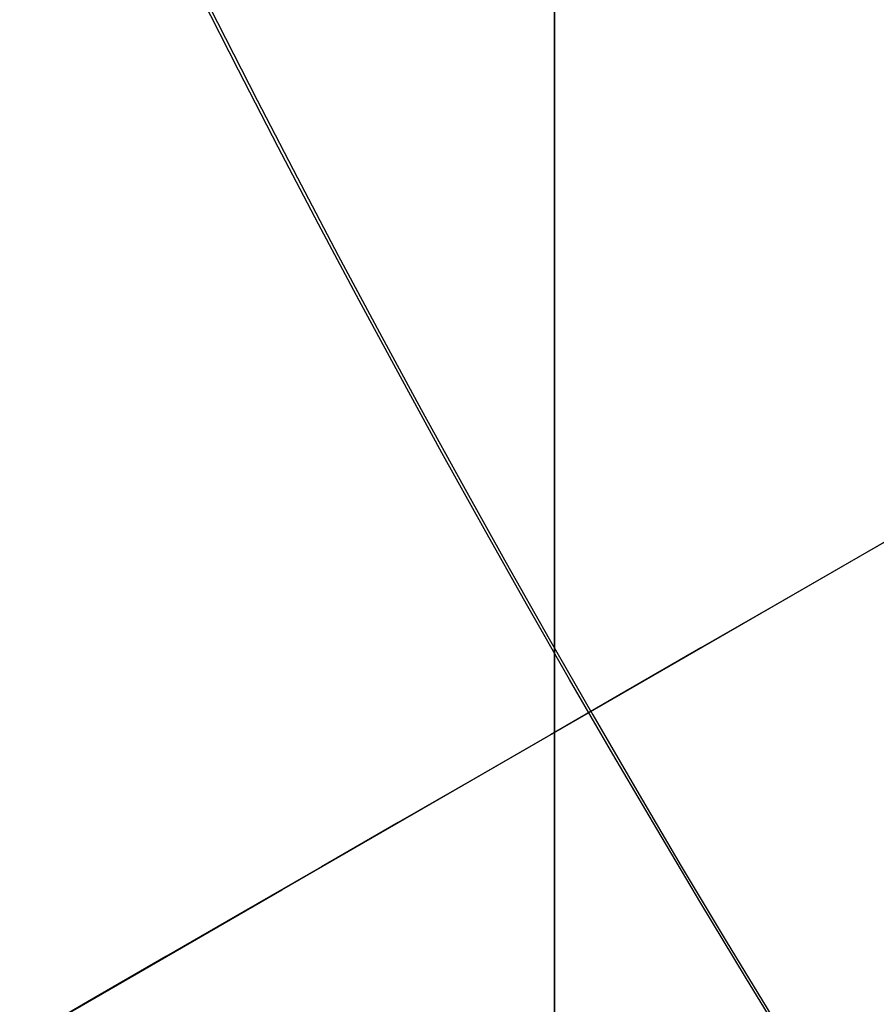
# Model space of a CAD drawing. Header units: millimetres. Extents: x -273 to 273, y -262 to 262.
# Tile 132 of 256: x -0.9511 to -0.8884, y -0.5464 to -0.4743. Entities that reach past the tile are written whole.
import ezdxf

# ---------------------------------------------------------------- set-up
doc = ezdxf.new("R2010")
doc.units = ezdxf.units.MM
doc.header["$MEASUREMENT"] = 0
doc.layers.add('Default', color=7, linetype='Continuous', true_color=0x000000)

# ---------------------------------------------------------------- blocks, each defined once
blk = doc.blocks.new('Block 01')
at = {"layer": 'Default', "color": 9, "true_color": 0xbfbfbf}
for points, knots in [([(-0.911993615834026, 1.174451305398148, 779.1962713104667), (-0.9119936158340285, 1.492886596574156, 768.9289814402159), (-0.9119936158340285, 1.820110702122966, 758.6619688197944), (-0.9119936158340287, 2.374785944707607, 741.7204278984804), (-0.9119936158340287, 2.597038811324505, 735.0457329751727), (-0.9119936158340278, 2.89189229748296, 726.3256905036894), (-0.9119936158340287, 2.961368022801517, 724.2802429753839), (-0.911993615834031, 3.16209042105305, 718.3958735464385), (-0.9119936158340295, 3.294091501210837, 714.5569755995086), (-0.911993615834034, 3.489170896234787, 708.9190809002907), (-0.911993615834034, 3.551600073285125, 707.1200660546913), (-0.9119936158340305, 3.76720525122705, 700.9210878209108), (-0.9119936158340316, 3.92115370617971, 696.5211448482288), (-0.9119936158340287, 4.162321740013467, 689.632839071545), (-0.9119936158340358, 4.249461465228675, 687.1444859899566), (-0.9119936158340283, 4.455211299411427, 681.2538729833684), (-0.9119936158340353, 4.57366242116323, 677.851601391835), (-0.911993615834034, 4.72692818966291, 673.3977936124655), (-0.9119936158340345, 4.762973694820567, 672.3463241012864), (-0.9119936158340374, 4.866620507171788, 669.3079617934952), (-0.9119936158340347, 4.93377514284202, 667.3210461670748), (-0.911993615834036, 5.031179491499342, 664.3960803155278), (-0.9119936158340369, 5.062193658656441, 663.4580676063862), (-0.9119936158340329, 5.1509889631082, 660.7487178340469), (-0.9119936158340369, 5.208084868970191, 658.9773482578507), (-0.9119936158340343, 5.290086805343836, 656.3701357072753), (-0.9119936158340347, 5.316063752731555, 655.5343420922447), (-0.9119936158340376, 5.39001494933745, 653.1208759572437), (-0.911993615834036, 5.437061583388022, 651.5431619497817), (-0.9119936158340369, 5.50368430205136, 649.221161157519), (-0.9119936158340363, 5.524639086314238, 648.4769338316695), (-0.9119936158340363, 5.583810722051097, 646.3279756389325), (-0.9119936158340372, 5.620856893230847, 644.923195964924), (-0.9119936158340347, 5.672188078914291, 642.855620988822), (-0.9119936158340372, 5.688155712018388, 642.1928921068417), (-0.9119936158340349, 5.732667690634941, 640.2788206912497), (-0.9119936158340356, 5.759800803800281, 639.0274248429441), (-0.9119936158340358, 5.795993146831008, 637.1852486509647), (-0.9119936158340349, 5.807029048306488, 636.5945367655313), (-0.9119936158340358, 5.845081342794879, 634.4308940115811), (-0.9119936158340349, 5.868228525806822, 632.8578354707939), (-0.9119936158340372, 5.895089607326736, 630.347309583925), (-0.9119936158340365, 5.902864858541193, 629.4099498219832), (-0.9119936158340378, 5.916953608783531, 626.7761057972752), (-0.9119936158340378, 5.917099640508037, 625.0794828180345), (-0.9119936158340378, 5.898611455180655, 622.612757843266), (-0.9119936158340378, 5.890164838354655, 621.842746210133), (-0.9119936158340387, 5.857404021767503, 619.6643214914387), (-0.9119936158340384, 5.825771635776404, 618.2558966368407), (-0.9119936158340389, 5.759504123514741, 616.2001587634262), (-0.9119936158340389, 5.735707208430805, 615.5526534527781), (-0.9119936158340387, 5.658376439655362, 613.7022987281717), (-0.9119936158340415, 5.596805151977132, 612.4996783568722), (-0.9119936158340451, 5.486780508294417, 610.7350559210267), (-0.9119936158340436, 5.448770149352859, 610.1725013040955), (-0.9119936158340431, 5.329822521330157, 608.5447912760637), (-0.9119936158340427, 5.240821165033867, 607.4801711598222), (-0.9119936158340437, 5.091999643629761, 605.9084780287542), (-0.9119936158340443, 5.041227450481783, 605.4005573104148), (-0.911993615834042, 4.884592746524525, 603.9117420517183), (-0.9119936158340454, 4.771454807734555, 602.9316276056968), (-0.911993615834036, 4.589513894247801, 601.4759070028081), (-0.9119936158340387, 4.527750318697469, 600.9993539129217), (-0.9119936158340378, 4.338534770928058, 599.5867161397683), (-0.9119936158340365, 4.205237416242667, 598.6514774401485), (-0.91199361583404, 3.996269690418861, 597.2554963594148), (-0.9119936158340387, 3.925547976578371, 596.7939139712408), (-0.9119936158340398, 3.709981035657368, 595.4152493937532), (-0.9119936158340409, 3.560957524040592, 594.4988948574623), (-0.911993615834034, 3.331312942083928, 593.1269882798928), (-0.9119936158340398, 3.253872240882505, 592.6708113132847), (-0.9119936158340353, 2.940996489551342, 590.8496583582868), (-0.9119936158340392, 2.69838485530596, 589.4860923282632), (-0.9119936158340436, 2.287010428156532, 587.2168322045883), (-0.911993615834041, 2.120698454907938, 586.3105700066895), (-0.9119936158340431, 1.619226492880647, 583.5938846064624), (-0.9119936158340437, 1.281285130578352, 581.7841854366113), (-0.9119936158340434, 0.7796433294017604, 579.0681718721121), (-0.9119936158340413, 0.6132270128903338, 578.1621333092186), (-0.9119936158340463, 0.1179122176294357, 575.4365306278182), (-0.9119936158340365, -0.2057423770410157, 573.6161620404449), (-0.9119936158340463, -0.6733937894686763, 570.8768504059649), (-0.9119936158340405, -0.8267712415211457, 569.9593601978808), (-0.911993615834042, -1.278800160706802, 567.1861831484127), (-0.9119936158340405, -1.56587443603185, 565.3286947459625), (-0.9119936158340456, -1.970381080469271, 562.525607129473), (-0.9119936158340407, -2.101686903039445, 561.5819373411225), (-0.9119936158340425, -2.485289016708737, 558.713283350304), (-0.9119936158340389, -2.72166445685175, 556.7861895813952), (-0.911993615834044, -3.046349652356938, 553.869712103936), (-0.9119936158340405, -3.150606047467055, 552.8820981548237), (-0.9119936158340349, -3.452441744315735, 549.8611813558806), (-0.9119936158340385, -3.63215064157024, 547.8260456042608), (-0.9119936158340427, -3.872576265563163, 544.7373753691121), (-0.9119936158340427, -3.948823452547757, 543.6850949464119), (-0.9119936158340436, -4.167429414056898, 540.4466592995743), (-0.911993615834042, -4.292664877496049, 538.2592411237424), (-0.911993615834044, -4.456377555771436, 534.9305893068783), (-0.911993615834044, -4.50767494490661, 533.790063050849), (-0.9119936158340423, -4.653769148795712, 530.2606409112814), (-0.9119936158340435, -4.734915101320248, 527.8710314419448), (-0.9119936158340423, -4.841270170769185, 524.2260686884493), (-0.9119936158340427, -4.874705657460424, 522.971050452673), (-0.9119936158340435, -4.954379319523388, 519.7506040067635), (-0.9119936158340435, -4.997178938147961, 517.785042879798), (-0.9119936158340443, -5.049892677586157, 515.140949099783), (-0.9119936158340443, -5.0629797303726, 514.4625377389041), (-0.9119936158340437, -5.101831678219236, 512.3911470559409), (-0.911993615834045, -5.12643570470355, 510.998124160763), (-0.9119936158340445, -5.16215651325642, 508.8901081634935), (-0.9119936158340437, -5.174006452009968, 508.1751452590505), (-0.9119936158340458, -5.209548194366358, 505.9926824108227), (-0.9119936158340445, -5.232582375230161, 504.5251555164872), (-0.9119936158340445, -5.266747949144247, 502.3048512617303), (-0.9119936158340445, -5.27821053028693, 501.5520923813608), (-0.9119936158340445, -5.31295063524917, 499.2555378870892), (-0.911993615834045, -5.335990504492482, 497.7117270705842), (-0.9119936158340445, -5.37083300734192, 495.3768162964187), (-0.9119936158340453, -5.382635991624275, 494.5857260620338), (-0.9119936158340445, -5.418711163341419, 492.1741849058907), (-0.9119936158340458, -5.443086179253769, 490.5537276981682), (-0.9119936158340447, -5.480473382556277, 488.1040194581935), (-0.9119936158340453, -5.493221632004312, 487.274771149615), (-0.9119936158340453, -5.532394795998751, 484.7494737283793), (-0.9119936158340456, -5.559188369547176, 483.05342551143), (-0.9119936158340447, -5.600623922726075, 480.4908564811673), (-0.9119936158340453, -5.61479925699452, 479.6243325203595), (-0.9119936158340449, -5.658458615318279, 476.9886369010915), (-0.9119936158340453, -5.68850820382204, 475.2194721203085), (-0.9119936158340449, -5.73513144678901, 472.5481081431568), (-0.9119936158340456, -5.751092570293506, 471.6459008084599), (-0.9119936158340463, -5.800251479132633, 468.9052952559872), (-0.9119936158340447, -5.834148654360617, 467.0669088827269), (-0.9119936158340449, -5.886734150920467, 464.2929469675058), (-0.9119936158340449, -5.904716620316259, 463.357359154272), (-0.9119936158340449, -5.960013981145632, 460.5194645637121), (-0.9119936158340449, -5.998104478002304, 458.617173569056), (-0.9119936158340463, -6.057061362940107, 455.7489439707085), (-0.9119936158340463, -6.07717757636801, 454.7829899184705), (-0.9119936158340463, -6.138878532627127, 451.8575620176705), (-0.9119936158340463, -6.181262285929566, 449.898106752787), (-0.911993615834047, -6.246633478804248, 446.9460749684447), (-0.911993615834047, -6.268872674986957, 445.9534809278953), (-0.9119936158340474, -6.336869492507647, 442.9524122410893), (-0.911993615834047, -6.383400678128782, 440.9439577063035), (-0.9119936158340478, -6.454861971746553, 437.9207263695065), (-0.9119936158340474, -6.479090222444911, 436.9059312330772), (-0.911993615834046, -6.552903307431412, 433.8432529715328), (-0.9119936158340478, -6.603190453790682, 431.7953901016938), (-0.9119936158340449, -6.680049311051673, 428.7157011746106), (-0.9119936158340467, -6.706009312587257, 427.6838573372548), (-0.9119936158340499, -6.811226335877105, 423.5326923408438), (-0.9119936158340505, -6.892049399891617, 420.4134216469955), (-0.9119936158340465, -7.029219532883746, 415.201948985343), (-0.9119936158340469, -7.084865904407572, 413.109724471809), (-0.9119936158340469, -7.225087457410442, 407.8749950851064), (-0.9119936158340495, -7.31016228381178, 404.7325100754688), (-0.9119936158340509, -7.424022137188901, 400.5442496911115), (-0.9119936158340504, -7.45249207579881, 399.498454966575), (-0.911993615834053, -7.537785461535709, 396.3675184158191), (-0.9119936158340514, -7.594668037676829, 394.282382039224), (-0.9119936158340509, -7.679757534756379, 391.1591057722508), (-0.9119936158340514, -7.708021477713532, 390.1209634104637), (-0.9119936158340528, -7.792382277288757, 387.0181774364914), (-0.911993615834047, -7.848367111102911, 384.9535345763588), (-0.9119936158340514, -7.931702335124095, 381.863418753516), (-0.9119936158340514, -7.959282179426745, 380.8379478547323), (-0.9119936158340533, -8.041306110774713, 377.7776060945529), (-0.9119936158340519, -8.09547247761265, 375.7427316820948), (-0.9119936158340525, -8.175690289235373, 372.6993076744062), (-0.9119936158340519, -8.202142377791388, 371.6907642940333), (-0.9119936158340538, -8.280530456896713, 368.684871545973), (-0.9119936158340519, -8.332026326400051, 366.687514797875), (-0.9119936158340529, -8.407865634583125, 363.7020254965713), (-0.9119936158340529, -8.432780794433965, 362.7139027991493), (-0.9119936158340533, -8.506338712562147, 359.7721749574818), (-0.9119936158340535, -8.55438076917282, 357.818559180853), (-0.9119936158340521, -8.624683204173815, 354.8999586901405), (-0.9119936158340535, -8.647686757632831, 353.934986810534), (-0.9119936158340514, -8.71532425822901, 351.0648503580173), (-0.9119936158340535, -8.759197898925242, 349.1596726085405), (-0.9119936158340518, -8.822908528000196, 346.3146257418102), (-0.9119936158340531, -8.843660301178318, 345.3747715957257), (-0.9119936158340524, -8.904390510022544, 342.5813629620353), (-0.9119936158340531, -8.943449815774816, 340.7277936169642), (-0.9119936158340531, -8.999617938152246, 337.960675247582), (-0.9119936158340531, -9.017812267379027, 337.0471422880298), (-0.9119936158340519, -9.070750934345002, 334.3333070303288), (-0.9119936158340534, -9.104418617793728, 332.5329892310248), (-0.9119936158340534, -9.152198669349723, 329.845883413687), (-0.9119936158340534, -9.167564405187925, 328.9591113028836), (-0.911993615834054, -9.211929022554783, 326.325403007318), (-0.911993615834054, -9.23969635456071, 324.5784518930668), (-0.9119936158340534, -9.278348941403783, 321.9711505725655), (-0.911993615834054, -9.290649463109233, 321.1108146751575), (-0.9119936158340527, -9.327343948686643, 318.4400776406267), (-0.9119936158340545, -9.350094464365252, 316.6296610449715), (-0.9119936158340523, -9.381135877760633, 313.871227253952), (-0.9119936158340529, -9.3911516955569, 312.9232220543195), (-0.9119936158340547, -9.41882697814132, 310.1099665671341), (-0.9119936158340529, -9.43450674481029, 308.2447043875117), (-0.9119936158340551, -9.453489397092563, 305.4614127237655), (-0.9119936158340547, -9.459033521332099, 304.54339014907), (-0.9119936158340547, -9.47792991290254, 300.9241268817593), (-0.9119936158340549, -9.485526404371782, 298.2228741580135), (-0.9119936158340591, -9.485971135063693, 293.759259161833), (-0.9119936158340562, -9.483026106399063, 291.996885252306), (-0.9119936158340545, -9.467556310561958, 287.6355809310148), (-0.9119936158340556, -9.45113783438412, 285.0366709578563), (-0.9119936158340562, -9.419143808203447, 281.5809323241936), (-0.9119936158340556, -9.410381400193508, 280.7240323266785), (-0.9119936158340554, -9.38169210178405, 278.1640177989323), (-0.9119936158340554, -9.35928399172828, 276.4609332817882), (-0.911993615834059, -9.320665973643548, 273.9107090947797), (-0.911993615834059, -9.307000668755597, 273.0635295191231), (-0.9119936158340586, -9.249186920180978, 269.6869061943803), (-0.9119936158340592, -9.19837710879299, 267.1575781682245), (-0.911993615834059, -9.062686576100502, 261.2722222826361), (-0.9119936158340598, -8.972087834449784, 257.9163246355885), (-0.9119936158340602, -8.868600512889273, 254.560815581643)], [-6.020184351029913e-12, -6.020184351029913e-12, -6.020184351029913e-12, -6.020184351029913e-12, 3.08170400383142, 3.08170400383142, 5.08524526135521, 5.08524526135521, 5.69923974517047, 5.69923974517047, 6.85160038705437, 6.85160038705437, 7.3916335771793, 7.3916335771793, 8.71243000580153, 8.71243000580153, 9.45939210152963, 9.45939210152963, 10.4806821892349, 10.4806821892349, 10.7963020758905, 10.7963020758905, 11.3927003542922, 11.3927003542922, 11.6742468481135, 11.6742468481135, 12.2059061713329, 12.2059061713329, 12.4567482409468, 12.4567482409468, 12.93023201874, 12.93023201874, 13.1535642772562, 13.1535642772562, 13.5750877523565, 13.5750877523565, 13.773930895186, 13.773930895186, 14.149361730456, 14.149361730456, 14.3265626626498, 14.3265626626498, 14.7983853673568, 14.7983853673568, 15.0794893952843, 15.0794893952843, 15.5881990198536, 15.5881990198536, 15.8190554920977, 15.8190554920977, 16.2413119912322, 16.2413119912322, 16.4354902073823, 16.4354902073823, 16.796292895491, 16.796292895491, 16.96521467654, 16.96521467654, 17.2852354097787, 17.2852354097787, 17.4381472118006, 17.4381472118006, 17.7337000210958, 17.7337000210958, 17.8776726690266, 17.8776726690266, 18.16074032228, 18.16074032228, 18.3006917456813, 18.3006917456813, 18.5789765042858, 18.5789765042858, 18.7176962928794, 18.7176962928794, 19.1329906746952, 19.1329906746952, 19.4093411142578, 19.4093411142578, 19.9616329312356, 19.9616329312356, 20.2380520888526, 20.2380520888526, 20.792946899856, 20.792946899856, 21.0721711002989, 21.0721711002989, 21.6364000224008, 21.6364000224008, 21.922445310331, 21.922445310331, 22.5053417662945, 22.5053417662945, 22.8035072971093, 22.8035072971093, 23.4168527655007, 23.4168527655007, 23.7335784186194, 23.7335784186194, 24.3912364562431, 24.3912364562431, 24.7339018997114, 24.7339018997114, 25.4514382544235, 25.4514382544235, 25.8281694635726, 25.8281694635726, 26.4180755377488, 26.4180755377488, 26.6216616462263, 26.6216616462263, 27.0396714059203, 27.0396714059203, 27.2542036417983, 27.2542036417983, 27.6945345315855, 27.6945345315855, 27.920393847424, 27.920393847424, 28.3835927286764, 28.3835927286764, 28.6209453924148, 28.6209453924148, 29.1071309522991, 29.1071309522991, 29.3559295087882, 29.3559295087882, 29.864793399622, 29.864793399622, 30.1247769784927, 30.1247769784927, 30.655584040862, 30.655584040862, 30.9262783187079, 30.9262783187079, 31.4778662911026, 31.4778662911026, 31.7585832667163, 31.7585832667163, 32.3293622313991, 32.3293622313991, 32.6191999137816, 32.6191999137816, 33.2071516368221, 33.2071516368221, 33.5049937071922, 33.5049937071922, 34.1076709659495, 34.1076709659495, 34.4121864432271, 34.4121864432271, 35.0267123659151, 35.0267123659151, 35.3363552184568, 35.3363552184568, 36.2724298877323, 36.2724298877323, 36.900309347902, 36.900309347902, 37.8433918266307, 37.8433918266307, 38.1572452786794, 38.1572452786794, 38.7830188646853, 38.7830188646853, 39.0945781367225, 39.0945781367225, 39.714203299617, 39.714203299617, 40.0219593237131, 40.0219593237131, 40.6326472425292, 40.6326472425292, 40.9353202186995, 40.9353202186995, 41.5347405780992, 41.5347405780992, 41.8312800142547, 41.8312800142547, 42.4175612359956, 42.4175612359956, 42.7071460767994, 42.7071460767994, 43.2788755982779, 43.2788755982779, 43.5609143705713, 43.5609143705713, 44.1171389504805, 44.1171389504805, 44.3912699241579, 44.3912699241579, 44.9314959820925, 44.9314959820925, 45.1975873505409, 45.1975873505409, 45.7217813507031, 45.7217813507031, 45.9799314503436, 45.9799314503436, 46.5231515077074, 46.5231515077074, 46.8075988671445, 46.8075988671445, 47.3672605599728, 47.3672605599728, 47.6427061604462, 47.6427061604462, 48.4531911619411, 48.4531911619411, 48.9819806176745, 48.9819806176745, 49.7617874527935, 49.7617874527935, 50.0189120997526, 50.0189120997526, 50.5299642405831, 50.5299642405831, 50.7841930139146, 50.7841930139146, 51.5432672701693, 51.5432672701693, 52.55056123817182, 52.55056123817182, 52.55056123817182, 52.55056123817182]), ([(-0.9119936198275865, -10.69344714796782, 254.5606253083), (-0.9119936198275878, -10.79714341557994, 257.9283351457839), (-0.9119936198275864, -10.88765990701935, 261.2872350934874), (-0.9119936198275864, -11.02321941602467, 267.1788808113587), (-0.9119936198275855, -11.0739769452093, 269.7114916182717), (-0.9119936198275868, -11.13171019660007, 273.0925060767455), (-0.9119936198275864, -11.1453545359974, 273.9407974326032), (-0.9119936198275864, -11.1839068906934, 276.4943772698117), (-0.9119936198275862, -11.20626750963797, 278.1997026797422), (-0.9119936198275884, -11.23488052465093, 280.7630777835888), (-0.9119936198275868, -11.24361657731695, 281.6211020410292), (-0.911993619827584, -11.27550100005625, 285.08134707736), (-0.9119936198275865, -11.29183002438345, 287.6836209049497), (-0.9119936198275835, -11.30714070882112, 292.0504794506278), (-0.9119936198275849, -11.31001908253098, 293.8150580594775), (-0.9119936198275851, -11.30940136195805, 298.284077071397), (-0.9119936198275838, -11.30169710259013, 300.988502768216), (-0.9119936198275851, -11.28265450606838, 304.6119072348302), (-0.9119936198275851, -11.2770733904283, 305.5309366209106), (-0.9119936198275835, -11.25797904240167, 308.3171719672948), (-0.9119936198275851, -11.2422246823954, 310.1843537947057), (-0.9119936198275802, -11.21443779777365, 313.0004217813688), (-0.9119936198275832, -11.20438484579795, 313.9493355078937), (-0.911993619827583, -11.17323664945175, 316.7103259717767), (-0.9119936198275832, -11.15041710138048, 318.5223755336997), (-0.91199361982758, -11.11362242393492, 321.1954626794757), (-0.9119936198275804, -11.10129013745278, 322.0565303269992), (-0.9119936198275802, -11.06254327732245, 324.6659481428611), (-0.9119936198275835, -11.03471432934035, 326.4142704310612), (-0.9119936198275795, -10.9902592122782, 329.0499768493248), (-0.9119936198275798, -10.97486383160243, 329.9373877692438), (-0.9119936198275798, -10.92699652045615, 332.6263267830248), (-0.9119936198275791, -10.89327238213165, 334.4278260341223), (-0.9119936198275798, -10.84025158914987, 337.143374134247), (-0.9119936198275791, -10.8220305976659, 338.0574496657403), (-0.9119936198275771, -10.76578470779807, 340.8261098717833), (-0.9119936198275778, -10.7266756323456, 342.6806664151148), (-0.9119936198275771, -10.66587379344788, 345.4754967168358), (-0.9119936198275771, -10.64509901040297, 346.415795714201), (-0.911993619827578, -10.5813220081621, 349.2620896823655), (-0.9119936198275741, -10.5374064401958, 351.1680585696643), (-0.911993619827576, -10.4697094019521, 354.0393232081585), (-0.9119936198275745, -10.44668698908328, 355.004641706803), (-0.9119936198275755, -10.37633097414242, 357.9241935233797), (-0.9119936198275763, -10.32825567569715, 359.878403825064), (-0.9119936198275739, -10.2546514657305, 362.8209655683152), (-0.9119936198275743, -10.22972195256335, 363.8093364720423), (-0.9119936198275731, -10.15384284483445, 366.795480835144), (-0.9119936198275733, -10.10232300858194, 368.7932350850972), (-0.9119936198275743, -10.02390268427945, 371.7996665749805), (-0.9119936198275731, -9.99744099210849, 372.8083594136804), (-0.9119936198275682, -9.917197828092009, 375.8521409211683), (-0.9119936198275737, -9.863017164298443, 377.8872146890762), (-0.9119936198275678, -9.780975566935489, 380.9477978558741), (-0.9119936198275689, -9.7533910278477, 381.973318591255), (-0.9119936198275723, -9.670045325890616, 385.0634911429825), (-0.9119936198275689, -9.614056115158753, 387.1281326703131), (-0.9119936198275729, -9.529692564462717, 390.2308581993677), (-0.9119936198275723, -9.501428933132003, 391.268949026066), (-0.9119936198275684, -9.416344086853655, 394.3919751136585), (-0.9119936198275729, -9.35946719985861, 396.4769048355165), (-0.9119936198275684, -9.274186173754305, 399.6074711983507), (-0.9119936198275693, -9.245721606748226, 400.6531100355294), (-0.9119936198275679, -9.131890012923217, 404.8405512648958), (-0.9119936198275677, -9.046841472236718, 407.982351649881), (-0.9119936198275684, -8.906674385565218, 413.2157407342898), (-0.9119936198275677, -8.851054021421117, 415.30732240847), (-0.9119936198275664, -8.713958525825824, 420.5169339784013), (-0.9119936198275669, -8.63318559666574, 423.6349784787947), (-0.9119936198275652, -8.528039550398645, 427.7844265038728), (-0.9119936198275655, -8.502098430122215, 428.8158007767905), (-0.9119936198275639, -8.425298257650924, 431.8940095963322), (-0.9119936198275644, -8.37505134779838, 433.9408569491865), (-0.9119936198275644, -8.301299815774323, 437.0019716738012), (-0.9119936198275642, -8.277092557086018, 438.0162253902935), (-0.9119936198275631, -8.205695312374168, 441.037780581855), (-0.9119936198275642, -8.159207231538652, 443.0450969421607), (-0.9119936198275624, -8.091275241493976, 446.0444301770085), (-0.9119936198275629, -8.06905782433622, 447.0364320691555), (-0.9119936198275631, -8.003752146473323, 449.9866556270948), (-0.9119936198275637, -7.961411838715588, 451.9448929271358), (-0.9119936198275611, -7.899775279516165, 454.8684785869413), (-0.9119936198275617, -7.879680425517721, 455.8338118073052), (-0.9119936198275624, -7.82078698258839, 458.7001687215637), (-0.9119936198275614, -7.782737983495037, 460.6012077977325), (-0.9119936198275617, -7.727501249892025, 463.4372237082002), (-0.9119936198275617, -7.709538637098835, 464.3721861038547), (-0.9119936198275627, -7.657011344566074, 467.1442856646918), (-0.9119936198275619, -7.623151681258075, 468.9814372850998), (-0.9119936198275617, -7.574046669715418, 471.720206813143), (-0.9119936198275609, -7.558102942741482, 472.621811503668), (-0.9119936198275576, -7.511529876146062, 475.2914091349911), (-0.9119936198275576, -7.481512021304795, 477.0594152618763), (-0.9119936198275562, -7.437897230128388, 479.6934092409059), (-0.9119936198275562, -7.423735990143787, 480.5593852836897), (-0.9119936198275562, -7.38234012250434, 483.1203846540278), (-0.9119936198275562, -7.355570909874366, 484.8154198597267), (-0.9119936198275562, -7.316430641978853, 487.339258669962), (-0.9119936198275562, -7.30369241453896, 488.1680517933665), (-0.9119936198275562, -7.266332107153, 490.61650719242), (-0.9119936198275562, -7.241972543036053, 492.2361802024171), (-0.9119936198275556, -7.205916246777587, 494.6466359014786), (-0.9119936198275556, -7.194118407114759, 495.4374092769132), (-0.9119936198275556, -7.159287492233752, 497.7715281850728), (-0.9119936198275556, -7.136252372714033, 499.314883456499), (-0.9119936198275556, -7.101514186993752, 501.6108817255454), (-0.9119936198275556, -7.09005080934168, 502.3635167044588), (-0.9119936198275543, -7.055878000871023, 504.5836623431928), (-0.9119936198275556, -7.03283520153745, 506.051181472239), (-0.9119936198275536, -6.9972738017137, 508.233802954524), (-0.9119936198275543, -6.985415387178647, 508.948899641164), (-0.9119936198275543, -6.94966259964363, 511.057593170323), (-0.9119936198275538, -6.925031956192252, 512.4511958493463), (-0.9119936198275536, -6.886130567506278, 514.5236764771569), (-0.9119936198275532, -6.873024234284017, 515.2025541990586), (-0.9119936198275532, -6.820216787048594, 517.8491906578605), (-0.9119936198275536, -6.777329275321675, 519.8169500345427), (-0.9119936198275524, -6.697465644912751, 523.041934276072), (-0.9119936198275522, -6.663936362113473, 524.2991944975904), (-0.9119936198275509, -6.557220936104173, 527.952779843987), (-0.9119936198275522, -6.475758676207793, 530.3489995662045), (-0.9119936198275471, -6.329050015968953, 533.8897178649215), (-0.91199361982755, -6.277506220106, 535.0345953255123), (-0.9119936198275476, -6.112920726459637, 538.3778614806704), (-0.9119936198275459, -5.986969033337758, 540.5757351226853), (-0.9119936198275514, -5.767068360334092, 543.8308184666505), (-0.9119936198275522, -5.690333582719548, 544.8890368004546), (-0.9119936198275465, -5.448288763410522, 547.9963192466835), (-0.911993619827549, -5.267332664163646, 550.0442322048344), (-0.9119936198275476, -4.963385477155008, 553.084622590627), (-0.9119936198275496, -4.858379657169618, 554.0788206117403), (-0.9119936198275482, -4.53135910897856, 557.0148478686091), (-0.9119936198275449, -4.293297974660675, 558.9548731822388), (-0.911993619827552, -3.907027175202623, 561.8424585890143), (-0.9119936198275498, -3.77483519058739, 562.7921832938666), (-0.9119936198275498, -3.367765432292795, 565.6121711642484), (-0.9119936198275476, -3.07897641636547, 567.480318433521), (-0.9119936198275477, -2.624445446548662, 570.2682789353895), (-0.9119936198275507, -2.470316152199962, 571.1901005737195), (-0.911993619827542, -2.00075193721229, 573.9401837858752), (-0.911993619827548, -1.67597796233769, 575.7666697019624), (-0.9119936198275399, -1.179286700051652, 578.4996315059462), (-0.9119936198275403, -1.012573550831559, 579.40723380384), (-0.9119936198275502, -0.510605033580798, 582.124926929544), (-0.9119936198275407, -0.1727233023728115, 583.9343087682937), (-0.9119936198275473, 0.328219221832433, 586.6482110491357), (-0.9119936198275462, 0.4941448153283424, 587.5524143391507), (-0.9119936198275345, 0.9041237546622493, 589.8141534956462), (-0.9119936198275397, 1.1457020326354, 591.1720323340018), (-0.9119936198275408, 1.457050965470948, 592.9845304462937), (-0.911993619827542, 1.534033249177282, 593.4380696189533), (-0.9119936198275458, 1.762130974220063, 594.8009451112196), (-0.9119936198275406, 1.91006259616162, 595.7107294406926), (-0.9119936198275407, 2.123914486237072, 597.078701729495), (-0.9119936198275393, 2.194011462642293, 597.5363046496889), (-0.9119936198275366, 2.400956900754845, 598.9190990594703), (-0.911993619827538, 2.532883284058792, 599.8449380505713), (-0.9119936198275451, 2.720048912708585, 601.2426902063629), (-0.9119936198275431, 2.781097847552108, 601.7138780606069), (-0.9119936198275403, 2.960841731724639, 603.152496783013), (-0.9119936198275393, 3.072569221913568, 604.1207356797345), (-0.9119936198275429, 3.22722048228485, 605.5913142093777), (-0.9119936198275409, 3.277337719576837, 606.0929030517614), (-0.9119936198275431, 3.424258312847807, 607.6452160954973), (-0.9119936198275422, 3.512121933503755, 608.696786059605), (-0.9119936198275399, 3.629582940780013, 610.3050597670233), (-0.9119936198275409, 3.667132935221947, 610.8611314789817), (-0.9119936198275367, 3.775901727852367, 612.6066660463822), (-0.91199361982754, 3.83678761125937, 613.7968475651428), (-0.91199361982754, 3.913304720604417, 615.6291731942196), (-0.9119936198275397, 3.936868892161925, 616.270898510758), (-0.9119936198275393, 4.002546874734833, 618.3101884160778), (-0.9119936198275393, 4.033903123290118, 619.7082271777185), (-0.9119936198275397, 4.066393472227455, 621.8719269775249), (-0.9119936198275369, 4.074773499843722, 622.6373859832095), (-0.9119936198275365, 4.093119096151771, 625.0915199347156), (-0.9119936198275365, 4.092941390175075, 626.780412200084), (-0.9119936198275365, 4.078874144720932, 629.4034854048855), (-0.9119936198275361, 4.071113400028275, 630.3376202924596), (-0.91199361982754, 4.044303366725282, 632.8406680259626), (-0.9119936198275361, 4.021200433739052, 634.4095974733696), (-0.9119936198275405, 3.983222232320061, 636.5680034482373), (-0.9119936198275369, 3.972204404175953, 637.1574952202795), (-0.9119936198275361, 3.936065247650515, 638.9962595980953), (-0.9119936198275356, 3.908969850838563, 640.2455222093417), (-0.9119936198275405, 3.86451680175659, 642.1565724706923), (-0.9119936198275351, 3.84856780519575, 642.8183735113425), (-0.9119936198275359, 3.797289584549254, 644.8833772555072), (-0.9119936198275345, 3.76027890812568, 646.2865621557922), (-0.9119936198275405, 3.701160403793, 648.4332767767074), (-0.9119936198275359, 3.680221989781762, 649.176822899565), (-0.9119936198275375, 3.6136446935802, 651.4969561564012), (-0.9119936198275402, 3.566627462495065, 653.0735231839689), (-0.9119936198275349, 3.492719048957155, 655.4853891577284), (-0.9119936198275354, 3.466754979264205, 656.3207039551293), (-0.9119936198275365, 3.384787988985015, 658.9266221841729), (-0.9119936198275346, 3.327714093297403, 660.6972073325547), (-0.9119936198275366, 3.238950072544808, 663.4054753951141), (-0.9119936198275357, 3.207945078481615, 664.3431710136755), (-0.9119936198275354, 3.110564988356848, 667.2672971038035), (-0.91199361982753, 3.043425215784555, 669.2537140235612), (-0.9119936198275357, 2.939799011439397, 672.2914011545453), (-0.9119936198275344, 2.903759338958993, 673.3426791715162), (-0.9119936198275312, 2.750511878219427, 677.7958750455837), (-0.9119936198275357, 2.632072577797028, 681.1977745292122), (-0.9119936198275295, 2.426338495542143, 687.0879073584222), (-0.9119936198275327, 2.339202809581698, 689.5761404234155), (-0.9119936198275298, 2.098041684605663, 696.464250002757), (-0.9119936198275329, 1.94409563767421, 700.8641419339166), (-0.911993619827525, 1.728492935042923, 707.063084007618), (-0.9119936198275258, 1.666064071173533, 708.8621007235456), (-0.9119936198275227, 1.47098486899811, 714.5000263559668), (-0.911993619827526, 1.338983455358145, 718.3389621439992), (-0.9119936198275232, 1.13826018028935, 724.2234005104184), (-0.9119936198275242, 1.068784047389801, 726.2688755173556), (-0.9119936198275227, 0.7739292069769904, 734.9890185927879), (-0.911993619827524, 0.5516751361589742, 741.6637981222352), (-0.911993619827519, -0.003000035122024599, 758.6054230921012), (-0.9119936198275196, -0.3302233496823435, 768.8724418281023), (-0.9119936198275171, -0.6486585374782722, 779.1397283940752)], [-0.0002823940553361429, -0.0002823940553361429, -0.0002823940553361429, -0.0002823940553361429, 1.007598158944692, 1.007598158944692, 1.767417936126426, 1.767417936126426, 2.021900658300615, 2.021900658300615, 2.533466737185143, 2.533466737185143, 2.790850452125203, 2.790850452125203, 3.571437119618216, 3.571437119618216, 4.100742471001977, 4.100742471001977, 4.911976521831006, 4.911976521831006, 5.187661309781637, 5.187661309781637, 5.747781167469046, 5.747781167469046, 6.032446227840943, 6.032446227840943, 6.576060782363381, 6.576060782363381, 6.834389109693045, 6.834389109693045, 7.3589185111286, 7.3589185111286, 7.625166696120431, 7.625166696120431, 8.165684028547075, 8.165684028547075, 8.439949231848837, 8.439949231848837, 8.996419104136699, 8.996419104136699, 9.278568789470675, 9.278568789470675, 9.85049645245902, 9.85049645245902, 10.14016841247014, 10.14016841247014, 10.72659980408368, 10.72659980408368, 11.02320219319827, 11.02320219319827, 11.62272402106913, 11.62272402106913, 11.92543540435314, 11.92543540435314, 12.53617525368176, 12.53617525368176, 12.84394466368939, 12.84394466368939, 13.46357111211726, 13.46357111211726, 13.77511809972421, 13.77511809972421, 14.40084079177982, 14.40084079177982, 14.71465538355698, 14.71465538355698, 15.6575657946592, 15.6575657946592, 16.28528300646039, 16.28528300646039, 17.22104704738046, 17.22104704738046, 17.53057087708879, 17.53057087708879, 18.14483891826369, 18.14483891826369, 18.44921684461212, 18.44921684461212, 19.05160446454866, 19.05160446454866, 19.3492957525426, 19.3492957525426, 19.93693677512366, 19.93693677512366, 20.22661591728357, 20.22661591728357, 20.7970744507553, 20.7970744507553, 21.07763104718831, 21.07763104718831, 21.62890135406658, 21.62890135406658, 21.89944005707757, 21.89944005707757, 22.42994646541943, 22.42994646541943, 22.68978694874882, 22.68978694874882, 23.1983838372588, 23.1983838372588, 23.44706082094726, 23.44706082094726, 23.93303276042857, 23.93303276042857, 24.17029613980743, 24.17029613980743, 24.63335830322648, 24.63335830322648, 24.85917344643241, 24.85917344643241, 25.29947243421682, 25.29947243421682, 25.5140207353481, 25.5140207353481, 25.93213602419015, 25.93213602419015, 26.13581588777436, 26.13581588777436, 26.72619253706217, 26.72619253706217, 27.10341689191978, 27.10341689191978, 27.82244262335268, 27.82244262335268, 28.16609277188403, 28.16609277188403, 28.82613486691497, 28.82613486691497, 29.14421731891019, 29.14421731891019, 29.76049321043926, 29.76049321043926, 30.06017258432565, 30.06017258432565, 30.6460498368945, 30.6460498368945, 30.9334946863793, 30.9334946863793, 31.50019215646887, 31.50019215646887, 31.78042109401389, 31.78042109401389, 32.33673553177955, 32.33673553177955, 32.61351503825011, 32.61351503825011, 33.16572399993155, 33.16572399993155, 33.44158682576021, 33.44158682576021, 33.85554507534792, 33.85554507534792, 33.99364604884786, 33.99364604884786, 34.27039577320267, 34.27039577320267, 34.40941817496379, 34.40941817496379, 34.69030305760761, 34.69030305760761, 34.83302975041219, 34.83302975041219, 35.12584033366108, 35.12584033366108, 35.27728872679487, 35.27728872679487, 35.59430765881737, 35.59430765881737, 35.76173672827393, 35.76173672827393, 36.11968250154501, 36.11968250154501, 36.312533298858, 36.312533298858, 36.73240368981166, 36.73240368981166, 36.96221667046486, 36.96221667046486, 37.46914895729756, 37.46914895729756, 37.74951534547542, 37.74951534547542, 38.22039360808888, 38.22039360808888, 38.39731845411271, 38.39731845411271, 38.77226685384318, 38.77226685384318, 38.97090138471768, 38.97090138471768, 39.39206680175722, 39.39206680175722, 39.61524732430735, 39.61524732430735, 40.08847636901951, 40.08847636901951, 40.33921328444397, 40.33921328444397, 40.87070134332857, 40.87070134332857, 41.1521797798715, 41.1521797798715, 41.74847229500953, 41.74847229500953, 42.06405277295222, 42.06405277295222, 43.08526861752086, 43.08526861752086, 43.83221065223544, 43.83221065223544, 45.15300331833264, 45.15300331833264, 45.6930388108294, 45.6930388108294, 46.84540973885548, 46.84540973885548, 47.45941053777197, 47.45941053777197, 49.46296582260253, 49.46296582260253, 52.54465106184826, 52.54465106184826, 52.54465106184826, 52.54465106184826])]:
    blk.add_open_spline(points, degree=3, knots=knots, dxfattribs=at)
for points in [[(-0.6999999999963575, 0.2451770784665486, 748.3358205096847), (-0.7785398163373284, 0.2451770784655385, 748.3358205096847), (-0.9347173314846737, 0.3104247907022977, 748.3379565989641), (-1.000000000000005, 0.4665186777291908, 748.3430668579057), (-1.000000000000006, 0.5450164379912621, 748.3456367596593)], [(-0.7000000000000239, 0.5351187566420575, 577.2401113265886), (-0.7785398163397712, 0.5351187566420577, 577.2401113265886), (-0.9347173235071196, 0.4708880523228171, 577.2517836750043), (-1.000000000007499, 0.3172272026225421, 577.2797077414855), (-1.00000000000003, 0.2399529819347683, 577.293750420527)]]:
    blk.add_open_spline(points, degree=3, dxfattribs=at)

msp = doc.modelspace()

# ---------------------------------------------------------------- linework, layer by layer
at = {"layer": 'Default', "color": 9, "true_color": 0xbfbfbf}
for centre, radius in [((2.48689957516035e-13, 4.67546815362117e-14, -579.6680000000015), 16), ((1.76744971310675e-13, 1.17676755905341e-15, -67.067876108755), 3.5), ((1.502247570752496e-14, 1.572370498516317e-15, -65.41749310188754), 3.5), ((1.766383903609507e-13, 3.113232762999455e-15, -62.66787610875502), 3), ((1.76717114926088e-13, 1.682889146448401e-15, -65.91787610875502), 2.625), ((2.48689957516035e-13, 4.217312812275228e-14, -582.5224783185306), 2.552031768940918), ((2.581645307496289e-14, 3.38909400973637e-15, -61.26787610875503), 2.4585), ((2.486899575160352e-13, 4.553261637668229e-14, -580.4293920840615), 2), ((2.77542757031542e-13, 3.047517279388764e-14, -558.4680000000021), 1.85), ((1.767849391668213e-13, 4.505931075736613e-16, -68.71787610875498), 1.25), ((1.768200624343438e-13, -1.875601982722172e-16, -70.16787610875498), 1.05), ((2.761611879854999e-13, 3.545958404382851e-14, -555.668000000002), 0.9999999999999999)]:
    msp.add_circle(centre, radius, dxfattribs=at)
for centre, radius, start, end in [((-3.8628076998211e-14, 1.277357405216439e-14, -22), 100.85, 0.002522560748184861, 270), ((-3.8628076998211e-14, 1.277357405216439e-14, -22), 100.05, 0.00252256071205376, 270), ((2.486899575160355e-13, 4.64253806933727e-14, -579.1680000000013), 15.99999999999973, 89.99999999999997, 269.9999999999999), ((2.486899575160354e-13, 4.376084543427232e-14, -580.1680000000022), 16, 89.99999999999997, 269.9999999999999), ((2.486899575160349e-13, 7.307073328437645e-14, -578.6680000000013), 15.49999999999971, 89.99999999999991, 269.9999999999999), ((2.486899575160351e-13, 9.12188706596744e-15, -603.1680000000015), 7.499999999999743, 89.99999999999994, 269.9999999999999), ((2.486899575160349e-13, 4.598129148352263e-14, -580.1680000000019), 7.500000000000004, 89.99999999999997, 269.9999999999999), ((2.48689957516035e-13, 7.789619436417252e-15, -603.668000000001), 6.999999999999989, 89.9999999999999, 269.9999999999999), ((2.486899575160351e-13, 7.789619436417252e-15, -603.6680000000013), 4.458500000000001, 89.99999999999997, 269.9999999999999), ((2.488564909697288e-13, 1.265031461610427e-14, -583.6680000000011), 4.45849999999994, 89.9999999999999, 262.0775736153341), ((2.448644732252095e-14, 7.79312288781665e-15, -62.8678761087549), 4.449999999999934, 59.47667614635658, 239.4766761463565), ((2.185933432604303e-14, -9.758911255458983e-15, -59.66787610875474), 4.450000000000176, 59.47667614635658, 239.4766761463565), ((2.410389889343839e-14, 7.796626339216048e-15, -62.8678761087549), 4.449999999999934, 239.4766761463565, 59.47667614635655), ((2.080400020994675e-14, -9.18803421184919e-15, -59.66787610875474), 4.450000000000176, 239.4766761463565, 59.47667614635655), ((2.142905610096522e-14, 2.873867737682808e-15, -62.86787610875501), 2.999765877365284, 329.4766761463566, 149.4766761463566), ((2.997251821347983e-14, 4.076401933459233e-15, -59.66787610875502), 2.999765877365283, 329.4766761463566, 149.4766761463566), ((2.197891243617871e-14, 2.744134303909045e-15, -62.55537610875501), 2.458500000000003, 329.4766761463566, 149.4766761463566), ((2.974346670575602e-14, 3.422327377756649e-15, -59.98037610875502), 2.458500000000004, 329.4766761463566, 149.4766761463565), ((2.48689957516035e-13, 4.298368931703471e-14, -582.190784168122), 2.000000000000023, 89.99999999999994, 269.9999999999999), ((2.486899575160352e-13, 4.764662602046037e-14, -578.668000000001), 2, 89.99999999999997, 269.9999999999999), ((2.781716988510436e-13, 2.665430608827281e-14, -560.768000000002), 1.850000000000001, 100.2817592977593, 280.2817592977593), ((2.762601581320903e-13, 3.311464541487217e-14, -556.168000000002), 1.850000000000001, 100.2817592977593, 280.2817592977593), ((2.097795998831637e-14, 2.441837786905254e-15, -62.86787610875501), 2.999765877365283, 149.4766761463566, 329.4766761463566), ((2.978805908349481e-14, 4.140150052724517e-15, -59.66787610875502), 2.999765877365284, 149.4766761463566, 329.4766761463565), ((0.0009480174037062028, 0.0009537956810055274, -69.96787610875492), 1.250951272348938, 270.0435534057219, 180.2176346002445), ((1.771916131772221e-13, 4.653239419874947e-15, -59.16787610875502), 2.500000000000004, 180.1740811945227, 0.1740811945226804), ((1.769139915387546e-13, -4.264646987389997e-16, -70.16787610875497), 0.9499999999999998, 180.1740811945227, 0.1740811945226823), ((-2.842170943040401e-14, 2.244456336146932e-14, -44), 100.85, 180, 270), ((0, 3.665541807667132e-14), 100.85, 180, 270), ((-1.4210854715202e-14, 2.244456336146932e-14), 100.05, 180, 270), ((4.085620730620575e-14, 1.572370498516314e-15, -66.16787610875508), 3.499999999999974, 179.9999999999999, 359.9999999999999), ((3.97459842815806e-14, 1.572370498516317e-15, -64.66711009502), 3.499999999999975, 179.9999999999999, 0), ((2.417510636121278e-14, 2.23850431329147e-15, -62.55537610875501), 2.458500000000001, 180, 329.4766761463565), ((3.147482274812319e-14, 2.793615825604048e-15, -59.98037610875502), 2.458500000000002, 180, 329.4766761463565), ((2.757793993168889e-13, 3.547390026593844e-14, -556.168000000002), 1, 180, 2.544443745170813e-14), ((2.763900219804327e-13, 3.544526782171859e-14, -555.168000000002), 1, 180, 3.61587203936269e-28), ((-1.4210854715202e-14, 3.665541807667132e-14, -44), 100.05, 180.0000000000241, 270), ((1.7696955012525e-13, 2.401028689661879e-16, -70.16787610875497), 1.05, 180.1740811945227, 270.1740811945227), ((0.0009480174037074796, 0.0009537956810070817, -69.96787610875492), 1.25095127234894, 180.2176346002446, 270.0435534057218), ((1.763034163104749e-13, 1.239303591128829e-15, -66.16787610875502), 2.625, 180.1740811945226, 270), ((1.760813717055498e-13, 1.46134819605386e-15, -65.66787610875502), 2.625, 180.1740811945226, 270), ((1.755262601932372e-13, 1.017258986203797e-15, -65.66787610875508), 2.999999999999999, 180.1740811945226, 270), ((1.770805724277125e-13, 9.343931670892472e-15, -59.66787610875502), 3.000000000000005, 180.1740811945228, 270), ((1.790789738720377e-13, 4.125883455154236e-15, -66.16787610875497), 3.500000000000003, 180.1740811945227, 269.9999999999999), ((1.767475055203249e-13, -2.257898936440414e-15, -67.96787610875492), 1.249999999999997, 185.9132516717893, 270), ((1.775246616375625e-13, 1.128281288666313e-15, -67.96787610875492), 3.5, 182.2207942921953, 270)]:
    msp.add_arc(centre, radius, start, end, dxfattribs=at)
for points, weights, knots in [([(-112.052876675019, 3.686125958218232e-13, -41.67126407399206), (-112.052876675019, -112.052876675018, -41.67126407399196), (-3.551012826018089e-13, -112.052876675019, -41.67126407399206), (112.052876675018, -112.052876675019, -41.67126407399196), (112.052876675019, -3.848246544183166e-13, -41.67126407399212), (112.052876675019, 112.0528766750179, -41.671264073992), (3.859245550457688e-13, 112.052876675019, -41.67126407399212)], [1, 0.7071067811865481, 1, 0.7071067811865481, 1, 0.7071067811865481, 1], [-528.0367412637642, -528.0367412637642, -528.0367412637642, -352.0244941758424, -352.0244941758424, -176.0122470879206, -176.0122470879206, 0, 0, 0]), ([(3.733584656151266e-13, 108.255644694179, -41.67126407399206), (108.255644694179, 108.255644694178, -41.67126407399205), (108.255644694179, -3.295794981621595e-13, -41.67126407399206), (108.255644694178, -108.255644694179, -41.67126407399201), (-3.424886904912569e-13, -108.255644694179, -41.67126407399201), (-108.255644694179, -108.255644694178, -41.67126407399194), (-108.255644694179, 3.561743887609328e-13, -41.67126407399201)], [1, 0.7071067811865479, 1, 0.7071067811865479, 1, 0.7071067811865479, 1], [0, 0, 0, 170.0475690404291, 170.0475690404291, 340.0951380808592, 340.0951380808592, 510.1427071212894, 510.1427071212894, 510.1427071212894]), ([(2.109977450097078e-13, 58.94401797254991, -59.09351528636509), (58.94401797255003, 58.94401797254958, -59.09351528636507), (58.94401797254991, -1.942115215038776e-13, -59.09351528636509), (58.94401797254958, -58.94401797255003, -59.09351528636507), (-1.805700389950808e-13, -58.94401797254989, -59.09351528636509), (-58.94401797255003, -58.94401797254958, -59.09351528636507), (-58.9440179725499, 1.973562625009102e-13, -59.09351528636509), (-58.94401797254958, 58.94401797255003, -59.09351528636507), (2.109977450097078e-13, 58.94401797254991, -59.09351528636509)], [0.9909948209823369, 0.7007391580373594, 0.9909948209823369, 0.7007391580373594, 0.9909948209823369, 0.7007391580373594, 0.9909948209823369, 0.7007391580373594, 0.9909948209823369], [0, 0, 0, 224.1057533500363, 224.1057533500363, 448.211506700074, 448.211506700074, 672.3172600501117, 672.3172600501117, 896.423013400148, 896.423013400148, 896.423013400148]), ([(2.044550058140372e-13, 56.93896143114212, -58.00311703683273), (56.93896143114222, 56.93896143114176, -58.00311703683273), (56.93896143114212, -1.875516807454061e-13, -58.00311703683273), (56.93896143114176, -56.9389614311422, -58.00311703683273), (-1.737930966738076e-13, -56.9389614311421, -58.00311703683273), (-56.93896143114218, -56.93896143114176, -58.00311703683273), (-56.93896143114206, 1.906964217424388e-13, -58.00311703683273), (-56.93896143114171, 56.93896143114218, -58.00311703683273), (2.044550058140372e-13, 56.93896143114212, -58.00311703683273)], [0.9915545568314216, 0.70113495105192, 0.9915545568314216, 0.70113495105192, 0.9915545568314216, 0.70113495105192, 0.9915545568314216, 0.70113495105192, 0.9915545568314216], [0, 0, 0, 216.5112893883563, 216.5112893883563, 433.0225787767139, 433.0225787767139, 649.5338681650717, 649.5338681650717, 866.045157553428, 866.045157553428, 866.045157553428])]:
    msp.add_rational_spline(points, weights, degree=2, knots=knots, dxfattribs=at)
for points, degree in [([(-86.75499999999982, -50.08802260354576, -756.8932544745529), (-43.37749999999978, -25.04401130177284, -775.8033956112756), (2.700062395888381e-13, 7.615262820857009e-14, -794.7135367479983)], 2), ([(-0.2328454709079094, -8.015370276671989e-15, -799.8749347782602), (-0.2832082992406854, -0.03282657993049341, -799.871635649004), (-0.3903758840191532, -0.1017946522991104, -799.8622581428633), (-0.6646525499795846, -0.2561230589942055, -799.8192555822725), (-0.916012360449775, -0.4381898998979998, -799.7409680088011), (-1.135216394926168, -0.5006770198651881, -799.6535189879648)], 3), ([(2.54283500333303e-13, -1.722103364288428e-14, -799.882645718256), (-0.06324955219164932, -0.03651714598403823, -799.882645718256), (-0.1860907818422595, -0.1074395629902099, -799.879278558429), (-0.4642434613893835, -0.2680310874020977, -799.84807424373), (-0.788388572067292, -0.4551763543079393, -799.7803104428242), (-1.069586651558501, -0.6175261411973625, -799.6577239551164)], 3), ([(-0.1164227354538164, -0.2016500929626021, -799.8749347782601), (-0.1700328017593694, -0.2288522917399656, -799.8716356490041), (-0.2833446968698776, -0.2871781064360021, -799.8622581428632), (-0.5541353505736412, -0.4475444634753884, -799.8192555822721), (-0.8374897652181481, -0.5741950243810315, -799.7409680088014), (-1.001207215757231, -0.7327877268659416, -799.6535189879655)], 3), ([(-0.2828827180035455, -0.489967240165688, -799.838010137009), (-0.3323382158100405, -0.5096968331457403, -799.8313936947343), (-0.4389556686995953, -0.5550335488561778, -799.8144588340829), (-0.6716092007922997, -0.6463132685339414, -799.7615050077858), (-0.8550292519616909, -0.7387987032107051, -799.693734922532), (-0.9303854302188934, -0.8459437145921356, -799.6409229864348)], 3)]:
    msp.add_open_spline(points, degree=degree, dxfattribs=at)

# ---------------------------------------------------------------- block references
at = {"layer": 'Default', "color": 9, "true_color": 0xbfbfbf, "extrusion": (0, 0, -1), "rotation": 180}
msp.add_blockref('Block 01', (0, 8.233708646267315e-15, -200), dxfattribs=at)

doc.saveas('drawing.dxf')
